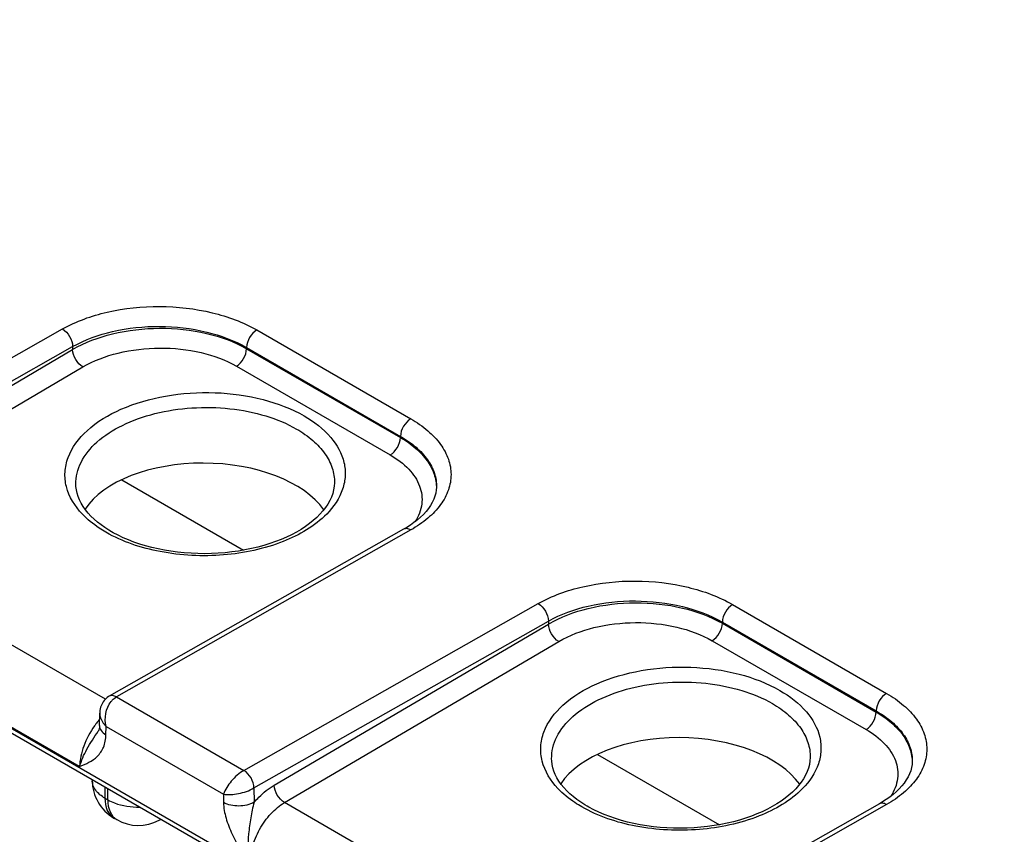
# Model space of a CAD drawing. Header units: inches. Extents: x 0 to 34, y 0 to 22.
# Tile 85 of 97: x 29.62 to 30.3, y 17.062 to 17.625. Entities that reach past the tile are written whole.
import ezdxf

# ---------------------------------------------------------------- set-up
doc = ezdxf.new("R2010")
doc.units = ezdxf.units.IN
doc.header["$LTSCALE"] = 1.87
doc.header["$MEASUREMENT"] = 0
doc.layers.get('0').update_dxf_attribs({"linetype": 'CONTINUOUS'})

msp = doc.modelspace()

# ---------------------------------------------------------------- linework, layer by layer
at = {"color": 7, "linetype": 'CONTINUOUS'}
for p, q in [((31.02971, 16.31756), (26.44402, 18.96528)), ((31.03168, 16.3132), (26.44599, 18.96093)), ((29.44617, 17.29568), (29.64962, 17.41107)), ((29.78395, 17.41038), (29.8903, 17.34897)), ((29.45315, 17.28353), (29.65663, 17.39892)), ((29.46711, 17.28552), (29.65663, 17.39689)), ((29.65663, 17.39892), (29.65663, 17.39689)), ((29.77682, 17.39824), (29.88316, 17.33683)), ((29.77682, 17.39824), (29.77682, 17.39744)), ((29.77682, 17.39744), (29.88314, 17.33605)), ((29.47424, 17.27345), (29.66376, 17.38482)), ((29.76981, 17.38537), (29.87613, 17.32398)), ((29.88316, 17.33683), (29.88314, 17.33605)), ((29.69051, 17.30678), (29.77476, 17.25814)), ((29.83755, 17.30459), (29.83755, 17.30457)), ((29.65885, 17.30359), (29.65885, 17.3036)), ((29.90806, 17.30156), (29.90806, 17.30154)), ((29.67923, 17.15509), (29.47424, 17.27345)), ((29.88532, 17.27259), (29.68192, 17.15716)), ((29.89032, 17.27209), (29.68694, 17.15667)), ((29.66145, 17.10846), (29.45026, 17.23039)), ((29.77498, 17.10584), (29.97842, 17.22122)), ((30.11275, 17.22053), (30.2191, 17.15912)), ((29.78196, 17.09368), (29.98543, 17.20908)), ((29.98543, 17.20908), (29.98543, 17.20705)), ((29.79591, 17.09567), (29.98543, 17.20705)), ((30.10562, 17.20839), (30.21197, 17.14699)), ((30.10562, 17.20839), (30.10562, 17.20759)), ((30.10562, 17.20759), (30.21195, 17.1462)), ((29.80304, 17.08361), (29.99256, 17.19498)), ((30.09861, 17.19552), (30.20494, 17.13413)), ((29.68694, 17.15667), (29.77498, 17.10584)), ((29.67523, 17.13687), (29.67536, 17.14543)), ((30.21197, 17.14699), (30.21195, 17.1462)), ((29.67962, 17.13052), (29.67971, 17.13624)), ((29.67971, 17.13624), (29.76081, 17.08942)), ((29.67433, 17.13303), (29.67433, 17.13304)), ((29.98766, 17.11375), (29.98766, 17.11376)), ((30.01932, 17.11693), (30.10356, 17.06829)), ((30.16635, 17.11475), (30.16635, 17.11472)), ((30.23686, 17.11172), (30.23686, 17.1117)), ((29.67018, 17.09932), (29.67018, 17.0989)), ((29.67897, 17.09424), (29.67897, 17.08666)), ((29.68094, 17.08552), (29.68094, 17.09311)), ((29.78196, 17.09368), (29.7821, 17.08381)), ((29.67897, 17.08666), (29.68094, 17.08552)), ((29.76081, 17.08942), (29.76089, 17.08359)), ((30.00804, 16.96524), (29.80304, 17.08361)), ((30.21413, 17.08274), (30.01072, 16.96731)), ((30.21912, 17.08224), (30.01574, 16.96682)), ((29.68518, 17.07292), (29.68715, 17.07179)), ((29.71636, 17.07135), (29.71753, 17.07198))]:
    msp.add_line(p, q, dxfattribs=at)
for points in [[(29.83755, 17.30459), (29.8374, 17.3023), (29.837, 17.2998), (29.83635, 17.29731), (29.83546, 17.29484), (29.83433, 17.29238), (29.83297, 17.28995), (29.83137, 17.28756)], [(29.66549, 17.28604), (29.6639, 17.2883), (29.66253, 17.29058), (29.66137, 17.29289), (29.66043, 17.29522), (29.65971, 17.29755), (29.6592, 17.29988), (29.65892, 17.30223), (29.65885, 17.3036)], [(29.90806, 17.30156), (29.90793, 17.29982), (29.90758, 17.29764), (29.907, 17.29547), (29.9062, 17.29332), (29.90518, 17.29118), (29.90395, 17.28906), (29.9025, 17.28696), (29.90086, 17.2849), (29.89902, 17.2829), (29.89701, 17.28094), (29.89484, 17.27906), (29.89251, 17.27724), (29.89006, 17.27551)], [(29.68346, 17.27089), (29.68168, 17.27195), (29.67891, 17.27372), (29.67628, 17.27559), (29.67378, 17.27754), (29.67143, 17.27957), (29.66926, 17.28167), (29.66728, 17.28383), (29.66549, 17.28604)], [(29.83137, 17.28756), (29.82956, 17.28522), (29.82754, 17.28294), (29.82531, 17.28072), (29.82289, 17.27856), (29.82027, 17.27647), (29.81747, 17.27445), (29.81447, 17.2725), (29.81129, 17.27063), (29.80793, 17.26885), (29.8044, 17.26715), (29.8007, 17.26555), (29.79685, 17.26405), (29.79286, 17.26266), (29.78874, 17.26139), (29.7845, 17.26023), (29.78015, 17.2592), (29.77571, 17.2583), (29.7712, 17.25753), (29.76661, 17.25689), (29.76198, 17.25639), (29.7573, 17.25602), (29.75259, 17.2558), (29.74788, 17.25571), (29.74316, 17.25577), (29.73846, 17.25596), (29.73378, 17.2563), (29.72915, 17.25677), (29.72457, 17.25738), (29.72006, 17.25812), (29.71563, 17.259), (29.7113, 17.26), (29.70708, 17.26112), (29.70298, 17.26237), (29.69901, 17.26373), (29.69518, 17.2652), (29.69151, 17.26677), (29.688, 17.26844), (29.68466, 17.27021), (29.68346, 17.27089)], [(29.89006, 17.27551), (29.88749, 17.27387), (29.88532, 17.27259)], [(29.68192, 17.15716), (29.68138, 17.15684), (29.68056, 17.15626), (29.67978, 17.15562), (29.67905, 17.15491), (29.67837, 17.15414), (29.67775, 17.15331), (29.6772, 17.15242), (29.67671, 17.15148), (29.67629, 17.15049), (29.67595, 17.14946), (29.67568, 17.14838), (29.67549, 17.14725), (29.67539, 17.1461), (29.67536, 17.14543)], [(29.67523, 17.13687), (29.67521, 17.13631), (29.67516, 17.13574), (29.67509, 17.13522), (29.67501, 17.13476), (29.6749, 17.13436), (29.6748, 17.13401), (29.67468, 17.13371), (29.67457, 17.13346), (29.67445, 17.13323), (29.67433, 17.13303)], [(29.99429, 17.09619), (29.9927, 17.09845), (29.99133, 17.10073), (29.99017, 17.10304), (29.98923, 17.10537), (29.98851, 17.1077), (29.98801, 17.11004), (29.98772, 17.11238), (29.98766, 17.11376)], [(30.16635, 17.11475), (30.1662, 17.11245), (30.1658, 17.10995), (30.16516, 17.10747), (30.16427, 17.10499), (30.16314, 17.10253), (30.16177, 17.1001), (30.16018, 17.09771)], [(30.23686, 17.11172), (30.23674, 17.10998), (30.23638, 17.1078), (30.2358, 17.10563), (30.235, 17.10347), (30.23398, 17.10133), (30.23275, 17.09921), (30.23131, 17.09712), (30.22966, 17.09506), (30.22783, 17.09305), (30.22582, 17.0911), (30.22364, 17.08921), (30.22132, 17.0874), (30.21887, 17.08567)], [(30.01227, 17.08104), (30.01048, 17.0821), (30.00772, 17.08387), (30.00508, 17.08574), (30.00258, 17.08769), (30.00024, 17.08972), (29.99807, 17.09182), (29.99608, 17.09398), (29.99429, 17.09619)], [(30.16018, 17.09771), (30.15837, 17.09538), (30.15635, 17.09309), (30.15412, 17.09087), (30.15169, 17.08871), (30.14908, 17.08662), (30.14627, 17.0846), (30.14327, 17.08265), (30.14009, 17.08078), (30.13674, 17.079), (30.1332, 17.0773), (30.1295, 17.0757), (30.12566, 17.0742), (30.12166, 17.07282), (30.11754, 17.07154), (30.1133, 17.07039), (30.10896, 17.06936), (30.10452, 17.06845), (30.1, 17.06768), (30.09542, 17.06704), (30.09078, 17.06654), (30.0861, 17.06618), (30.0814, 17.06595), (30.07668, 17.06586), (30.07196, 17.06592), (30.06726, 17.06611), (30.06258, 17.06645), (30.05795, 17.06692), (30.05337, 17.06753), (30.04886, 17.06827), (30.04444, 17.06915), (30.04011, 17.07015), (30.03589, 17.07128), (30.03179, 17.07252), (30.02782, 17.07388), (30.02399, 17.07535), (30.02032, 17.07693), (30.01681, 17.0786), (30.01347, 17.08036), (30.01227, 17.08104)], [(30.21887, 17.08567), (30.2163, 17.08402), (30.21413, 17.08274)]]:
    msp.add_lwpolyline(points, dxfattribs=at)
for centre, radius, start, end in [((29.71878, 17.10364), 0.0575, 139.1448, 140.85503), ((29.72114, 17.10178), 0.06049, 142.77997, 144.67107), ((29.72058, 17.1022), 0.05979, 142.56421, 142.77698), ((29.71993, 17.1027), 0.05897, 140.85539, 142.56786), ((29.70018, 17.0989), 0.03, 179.99684, 239.99782), ((29.68016, 17.0989), 0.00998, 179.99762, 181.52811), ((29.70215, 17.09777), 0.03, 239.99871, 298.27008), ((29.71159, 17.08022), 0.01007, 298.28614, 305.54609)]:
    msp.add_arc(centre, radius, start, end, dxfattribs=at)
for centre in [(29.74817, 17.26808), (30.07697, 17.07823)]:
    msp.add_ellipse(centre, major_axis=(0.08857, -0.00132), ratio=0.567225, start_param=6.676521, end_param=9.076484, dxfattribs=at)
for points, knots in [([(29.64962, 17.41107), (29.65917, 17.41648), (29.68137, 17.42433), (29.71681, 17.42796), (29.75224, 17.42396), (29.77441, 17.41588), (29.78395, 17.41038)], [0, 0, 0, 0, 0.236701, 0.499462, 0.762514, 1, 1, 1, 1]), ([(29.65663, 17.39892), (29.66517, 17.40378), (29.68503, 17.41082), (29.71675, 17.41405), (29.74846, 17.41044), (29.76829, 17.40318), (29.77682, 17.39824)], [0, 0, 0, 0, 0.236698, 0.4994, 0.762425, 1, 1, 1, 1]), ([(29.64962, 17.41107), (29.65169, 17.40987), (29.65498, 17.40607), (29.65661, 17.40134), (29.65663, 17.39893)], [0, 0, 0, 0, 0.498317, 1, 1, 1, 1]), ([(29.65663, 17.39689), (29.66515, 17.40187), (29.68497, 17.40918), (29.7167, 17.41278), (29.74844, 17.40947), (29.76829, 17.40234), (29.77682, 17.39744)], [0, 0, 0, 0, 0.237614, 0.500472, 0.763075, 1, 1, 1, 1]), ([(29.78395, 17.41038), (29.78186, 17.40919), (29.77853, 17.4054), (29.77685, 17.40066), (29.77682, 17.39824)], [0, 0, 0, 0, 0.498306, 1, 1, 1, 1]), ([(29.66376, 17.38482), (29.66168, 17.38602), (29.65838, 17.38979), (29.65668, 17.39449), (29.65663, 17.39689)], [0, 0, 0, 0, 0.499442, 1, 1, 1, 1]), ([(29.66376, 17.38482), (29.67127, 17.38924), (29.68876, 17.39573), (29.71676, 17.39895), (29.74477, 17.39603), (29.76229, 17.38971), (29.76981, 17.38537)], [0, 0, 0, 0, 0.237731, 0.500533, 0.763048, 1, 1, 1, 1]), ([(29.76981, 17.38537), (29.77187, 17.38658), (29.77513, 17.39034), (29.77678, 17.39505), (29.77682, 17.39744)], [0, 0, 0, 0, 0.499446, 1, 1, 1, 1]), ([(29.66323, 17.28316), (29.65822, 17.28846), (29.65219, 17.29803), (29.65083, 17.31224), (29.65395, 17.32648), (29.66686, 17.34318), (29.6909, 17.35732), (29.72134, 17.36599), (29.75486, 17.36817), (29.78757, 17.3637), (29.80785, 17.35603), (29.81664, 17.35095)], [0, 0, 0, 0, 0.098026, 0.143225, 0.189021, 0.291017, 0.41518, 0.558979, 0.712649, 0.863614, 1, 1, 1, 1]), ([(29.65885, 17.3036), (29.65874, 17.30882), (29.66163, 17.32015), (29.67362, 17.33434), (29.69151, 17.34563), (29.71394, 17.35344), (29.73915, 17.35723), (29.76511, 17.35671), (29.78967, 17.35192), (29.80474, 17.34574), (29.81138, 17.3419)], [0, 0, 0, 0, 0.087466, 0.18712, 0.304499, 0.438221, 0.582598, 0.729767, 0.871353, 1, 1, 1, 1]), ([(29.81664, 17.35095), (29.82344, 17.34702), (29.83522, 17.33819), (29.84426, 17.32231), (29.8454, 17.30943), (29.84286, 17.29654), (29.83697, 17.28798), (29.8322, 17.28311)], [0, 0, 0, 0, 0.286404, 0.526414, 0.6384, 0.75161, 1, 1, 1, 1]), ([(29.8903, 17.34897), (29.88821, 17.34779), (29.88488, 17.344), (29.8832, 17.33925), (29.88317, 17.33683)], [0, 0, 0, 0, 0.498306, 1, 1, 1, 1]), ([(29.8903, 17.34897), (29.89446, 17.34657), (29.90202, 17.34137), (29.91106, 17.33192), (29.91678, 17.32147), (29.91877, 17.3104), (29.91679, 17.29934), (29.91107, 17.28894), (29.90204, 17.27957), (29.89448, 17.27445), (29.89032, 17.27209)], [0, 0, 0, 0, 0.14563, 0.275694, 0.392383, 0.501041, 0.609508, 0.725691, 0.855077, 1, 1, 1, 1]), ([(29.81138, 17.3419), (29.81536, 17.3396), (29.82258, 17.33462), (29.83114, 17.32547), (29.83648, 17.31533), (29.83762, 17.30807), (29.83755, 17.30459)], [0, 0, 0, 0, 0.289184, 0.547954, 0.781165, 1, 1, 1, 1]), ([(29.87613, 17.32398), (29.87819, 17.32519), (29.88146, 17.32895), (29.88311, 17.33365), (29.88314, 17.33605)], [0, 0, 0, 0, 0.499446, 1, 1, 1, 1]), ([(29.88314, 17.33605), (29.88689, 17.33387), (29.89369, 17.32917), (29.90179, 17.32057), (29.90689, 17.31106), (29.90805, 17.30423), (29.90803, 17.30096)], [0, 0, 0, 0, 0.289206, 0.548178, 0.781535, 1, 1, 1, 1]), ([(29.88316, 17.33683), (29.88697, 17.33465), (29.89386, 17.32992), (29.90203, 17.32126), (29.90711, 17.31168), (29.90815, 17.30483), (29.90806, 17.30156)], [0, 0, 0, 0, 0.291281, 0.550686, 0.783058, 1, 1, 1, 1]), ([(29.87613, 17.32398), (29.8808, 17.32128), (29.88897, 17.31527), (29.89721, 17.30329), (29.899, 17.28976), (29.89568, 17.28154), (29.89334, 17.27789)], [0, 0, 0, 0, 0.2916, 0.540474, 0.765658, 1, 1, 1, 1]), ([(29.67967, 17.27049), (29.67808, 17.27141), (29.67218, 17.27505), (29.66674, 17.27946), (29.66323, 17.28316)], [0, 0, 0, 0, 0.264856, 1, 1, 1, 1]), ([(29.8322, 17.28311), (29.82393, 17.27465), (29.80064, 17.26136), (29.76055, 17.25301), (29.71821, 17.25498), (29.69114, 17.26386), (29.67967, 17.27049)], [0, 0, 0, 0, 0.219932, 0.481669, 0.753783, 1, 1, 1, 1]), ([(29.89032, 17.27209), (29.88949, 17.27256), (29.88784, 17.27325), (29.886, 17.27297), (29.88532, 17.27259)], [0, 0, 0, 0, 0.549416, 1, 1, 1, 1]), ([(29.97842, 17.22122), (29.98797, 17.22663), (30.01017, 17.23448), (30.04561, 17.23811), (30.08105, 17.23411), (30.10321, 17.22604), (30.11275, 17.22053)], [0, 0, 0, 0, 0.236701, 0.499462, 0.762514, 1, 1, 1, 1]), ([(29.98543, 17.20908), (29.99397, 17.21393), (30.01383, 17.22097), (30.04555, 17.2242), (30.07726, 17.22059), (30.09709, 17.21334), (30.10562, 17.20839)], [0, 0, 0, 0, 0.236698, 0.4994, 0.762425, 1, 1, 1, 1]), ([(29.97842, 17.22122), (29.9805, 17.22002), (29.98378, 17.21623), (29.98541, 17.21149), (29.98543, 17.20908)], [0, 0, 0, 0, 0.498317, 1, 1, 1, 1]), ([(29.98543, 17.20705), (29.99396, 17.21202), (30.01378, 17.21933), (30.04551, 17.22293), (30.07724, 17.21962), (30.09709, 17.21249), (30.10562, 17.20759)], [0, 0, 0, 0, 0.237614, 0.500472, 0.763075, 1, 1, 1, 1]), ([(30.11275, 17.22053), (30.11066, 17.21934), (30.10734, 17.21555), (30.10566, 17.21081), (30.10562, 17.20839)], [0, 0, 0, 0, 0.498306, 1, 1, 1, 1]), ([(29.99256, 17.19498), (29.99049, 17.19618), (29.98719, 17.19994), (29.98549, 17.20464), (29.98543, 17.20705)], [0, 0, 0, 0, 0.499442, 1, 1, 1, 1]), ([(29.99256, 17.19498), (30.00008, 17.19939), (30.01757, 17.20588), (30.04557, 17.2091), (30.07358, 17.20618), (30.09109, 17.19986), (30.09861, 17.19552)], [0, 0, 0, 0, 0.237731, 0.500533, 0.763048, 1, 1, 1, 1]), ([(30.09861, 17.19552), (30.10067, 17.19673), (30.10394, 17.2005), (30.10559, 17.2052), (30.10562, 17.20759)], [0, 0, 0, 0, 0.499446, 1, 1, 1, 1]), ([(29.99204, 17.09332), (29.98703, 17.09861), (29.981, 17.10818), (29.97963, 17.12239), (29.98276, 17.13663), (29.99567, 17.15333), (30.01971, 17.16747), (30.05014, 17.17614), (30.08367, 17.17832), (30.11638, 17.17385), (30.13666, 17.16618), (30.14544, 17.1611)], [0, 0, 0, 0, 0.098026, 0.143225, 0.189021, 0.291017, 0.41518, 0.558979, 0.712649, 0.863614, 1, 1, 1, 1]), ([(29.98766, 17.11376), (29.98755, 17.11897), (29.99043, 17.13031), (30.00242, 17.14449), (30.02031, 17.15578), (30.04274, 17.16359), (30.06796, 17.16739), (30.09392, 17.16686), (30.11847, 17.16207), (30.13354, 17.15589), (30.14019, 17.15205)], [0, 0, 0, 0, 0.087466, 0.18712, 0.304499, 0.438221, 0.582598, 0.729767, 0.871353, 1, 1, 1, 1]), ([(30.14544, 17.1611), (30.15225, 17.15718), (30.16403, 17.14835), (30.17306, 17.13247), (30.1742, 17.11958), (30.17166, 17.10669), (30.16577, 17.09813), (30.16101, 17.09327)], [0, 0, 0, 0, 0.286404, 0.526414, 0.6384, 0.75161, 1, 1, 1, 1]), ([(29.68694, 17.15667), (29.68611, 17.15715), (29.68445, 17.15783), (29.6826, 17.15755), (29.68192, 17.15716)], [0, 0, 0, 0, 0.548404, 1, 1, 1, 1]), ([(29.6832, 17.15339), (29.68347, 17.15373), (29.68455, 17.15499), (29.68587, 17.15607), (29.68694, 17.15667)], [0, 0, 0, 0, 0.262078, 1, 1, 1, 1]), ([(30.2191, 17.15912), (30.21701, 17.15794), (30.21369, 17.15415), (30.21201, 17.1494), (30.21197, 17.14699)], [0, 0, 0, 0, 0.498306, 1, 1, 1, 1]), ([(30.2191, 17.15912), (30.22327, 17.15672), (30.23083, 17.15152), (30.23986, 17.14207), (30.24559, 17.13162), (30.24758, 17.12055), (30.2456, 17.10949), (30.23988, 17.09909), (30.23084, 17.08972), (30.22329, 17.0846), (30.21912, 17.08224)], [0, 0, 0, 0, 0.14563, 0.275694, 0.392383, 0.501041, 0.609508, 0.725691, 0.855077, 1, 1, 1, 1]), ([(30.14019, 17.15205), (30.14417, 17.14976), (30.15138, 17.14477), (30.15995, 17.13562), (30.16529, 17.12548), (30.16642, 17.11822), (30.16635, 17.11475)], [0, 0, 0, 0, 0.289184, 0.547954, 0.781165, 1, 1, 1, 1]), ([(29.67536, 17.14543), (29.67535, 17.14463), (29.67576, 17.14118), (29.67783, 17.1381), (29.67971, 17.13624)], [0, 0, 0, 0, 0.231238, 1, 1, 1, 1]), ([(30.20494, 17.13413), (30.207, 17.13534), (30.21026, 17.13911), (30.21191, 17.14381), (30.21195, 17.1462)], [0, 0, 0, 0, 0.499446, 1, 1, 1, 1]), ([(30.21195, 17.1462), (30.21569, 17.14403), (30.22249, 17.13932), (30.23059, 17.13072), (30.2357, 17.12121), (30.23685, 17.11439), (30.23683, 17.11111)], [0, 0, 0, 0, 0.289206, 0.548178, 0.781535, 1, 1, 1, 1]), ([(30.21197, 17.14699), (30.21577, 17.1448), (30.22266, 17.14007), (30.23084, 17.13141), (30.23591, 17.12184), (30.23696, 17.11498), (30.23686, 17.11172)], [0, 0, 0, 0, 0.291281, 0.550686, 0.783058, 1, 1, 1, 1]), ([(29.67179, 17.13676), (29.6687, 17.13241), (29.66387, 17.12336), (29.66155, 17.11326), (29.66145, 17.10846)], [0, 0, 0, 0, 0.526247, 1, 1, 1, 1]), ([(29.67523, 17.13687), (29.67521, 17.13567), (29.67621, 17.13298), (29.67837, 17.13127), (29.67962, 17.13052)], [0, 0, 0, 0, 0.450469, 1, 1, 1, 1]), ([(30.20494, 17.13413), (30.20961, 17.13143), (30.21777, 17.12543), (30.22601, 17.11344), (30.2278, 17.09991), (30.22448, 17.09169), (30.22215, 17.08804)], [0, 0, 0, 0, 0.2916, 0.540474, 0.765658, 1, 1, 1, 1]), ([(29.66145, 17.10845), (29.66259, 17.11262), (29.66639, 17.12121), (29.67161, 17.12888), (29.67433, 17.13303)], [0, 0, 0, 0, 0.465661, 1, 1, 1, 1]), ([(29.66145, 17.10846), (29.66579, 17.11028), (29.67272, 17.11327), (29.67864, 17.12197), (29.67958, 17.12754), (29.67962, 17.13052)], [0, 0, 0, 0, 0.461393, 0.70815, 1, 1, 1, 1]), ([(29.77497, 17.10583), (29.77165, 17.10394), (29.76619, 17.09888), (29.76196, 17.09271), (29.76081, 17.08942)], [0, 0, 0, 0, 0.522556, 1, 1, 1, 1]), ([(29.78196, 17.09368), (29.78193, 17.09609), (29.78033, 17.10083), (29.77705, 17.10465), (29.77498, 17.10584)], [0, 0, 0, 0, 0.501968, 1, 1, 1, 1]), ([(29.67897, 17.08666), (29.67653, 17.08806), (29.67234, 17.09126), (29.67025, 17.09634), (29.67019, 17.09864)], [0, 0, 0, 0, 0.550246, 1, 1, 1, 1]), ([(29.76081, 17.08942), (29.76422, 17.08885), (29.77162, 17.08954), (29.77865, 17.09177), (29.78195, 17.09368)], [0, 0, 0, 0, 0.47579, 1, 1, 1, 1]), ([(29.7821, 17.08381), (29.78315, 17.08503), (29.78727, 17.0895), (29.79206, 17.09341), (29.79591, 17.09567)], [0, 0, 0, 0, 0.264871, 1, 1, 1, 1]), ([(29.80304, 17.08361), (29.80097, 17.0848), (29.79766, 17.08857), (29.79597, 17.09327), (29.79591, 17.09567)], [0, 0, 0, 0, 0.499442, 1, 1, 1, 1]), ([(30.00847, 17.08064), (30.00688, 17.08156), (30.00099, 17.0852), (29.99554, 17.08962), (29.99204, 17.09332)], [0, 0, 0, 0, 0.264856, 1, 1, 1, 1]), ([(30.16101, 17.09327), (30.15273, 17.08481), (30.12945, 17.07151), (30.08936, 17.06316), (30.04702, 17.06513), (30.01995, 17.07402), (30.00847, 17.08064)], [0, 0, 0, 0, 0.219932, 0.481669, 0.753783, 1, 1, 1, 1]), ([(29.67897, 17.08666), (29.67897, 17.08379), (29.67966, 17.07847), (29.68316, 17.07409), (29.68518, 17.07292)], [0, 0, 0, 0, 0.550749, 1, 1, 1, 1]), ([(29.68094, 17.08552), (29.68243, 17.08466), (29.68931, 17.08148), (29.69702, 17.08037), (29.70284, 17.08045)], [0, 0, 0, 0, 0.229051, 1, 1, 1, 1]), ([(29.68094, 17.08552), (29.68094, 17.08266), (29.68163, 17.07733), (29.68513, 17.07296), (29.68715, 17.07179)], [0, 0, 0, 0, 0.550748, 1, 1, 1, 1]), ([(29.7821, 17.08381), (29.77895, 17.08199), (29.77153, 17.08051), (29.76406, 17.08183), (29.76089, 17.08359)], [0, 0, 0, 0, 0.501142, 1, 1, 1, 1]), ([(29.76089, 17.08359), (29.76095, 17.07997), (29.76237, 17.07239), (29.76818, 17.05771), (29.7747, 17.04742), (29.77907, 17.04054)], [0, 0, 0, 0, 0.230469, 0.482761, 1, 1, 1, 1]), ([(29.7821, 17.08381), (29.78102, 17.08029), (29.77959, 17.073), (29.77757, 17.05863), (29.7776, 17.04755), (29.77907, 17.04055)], [0, 0, 0, 0, 0.253016, 0.508341, 1, 1, 1, 1]), ([(29.77907, 17.04054), (29.77899, 17.04461), (29.78033, 17.05318), (29.78541, 17.06526), (29.79299, 17.07593), (29.79956, 17.08156), (29.80304, 17.08361)], [0, 0, 0, 0, 0.238326, 0.500865, 0.76294, 1, 1, 1, 1]), ([(30.21912, 17.08224), (30.2183, 17.08272), (30.21665, 17.0834), (30.2148, 17.08312), (30.21413, 17.08274)], [0, 0, 0, 0, 0.549416, 1, 1, 1, 1])]:
    msp.add_open_spline(points, degree=3, knots=knots, dxfattribs=at)
msp.add_open_spline([(29.67971, 17.13624), (29.6783, 17.1419), (29.67959, 17.1488), (29.6832, 17.15339)], degree=3, dxfattribs=at)

doc.saveas('drawing.dxf')
